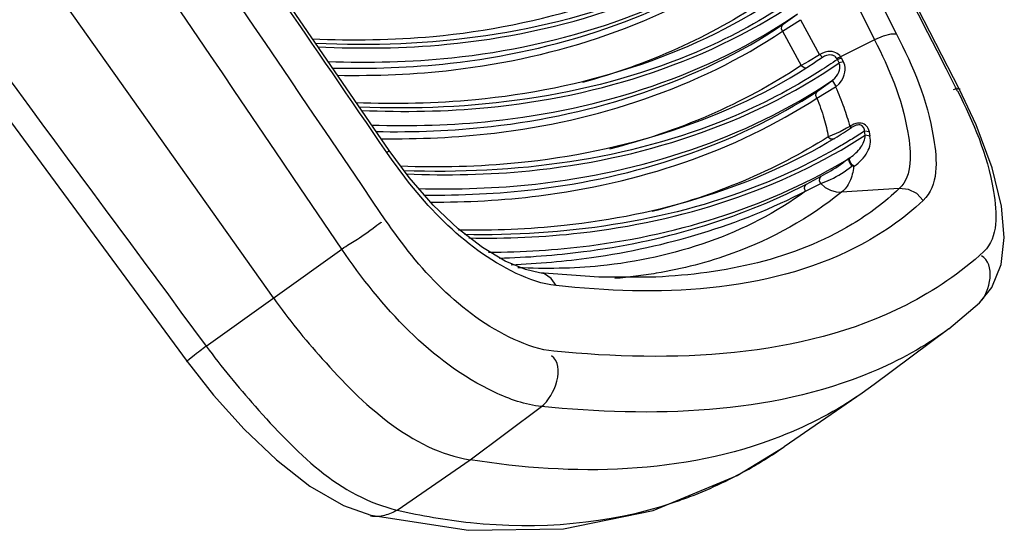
# Paper-space layout 'Sheet' of a CAD drawing. Header units: inches. Extents: x 0.2 to 10.8, y 0.2 to 8.3.
# Tile 23 of 256: x 1.7878 to 1.8635, y 1.6843 to 1.7235. Entities that reach past the tile are written whole.
import ezdxf

# ---------------------------------------------------------------- set-up
doc = ezdxf.new("R2010")
doc.units = ezdxf.units.IN
doc.header["$MEASUREMENT"] = 0
doc.layers.get('0').update_dxf_attribs({"lineweight": 5})

psp = doc.layouts.new('Sheet')

# ---------------------------------------------------------------- linework, layer by layer
at = {"color": 0, "linetype": 'ByBlock', "lineweight": -3}
for p, q in [((1.860039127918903, 1.718163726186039), (1.814041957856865, 1.807635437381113)), ((1.807317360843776, 1.702151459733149), (1.746885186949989, 1.787471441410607)), ((1.738641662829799, 1.781451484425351), (1.800685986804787, 1.697276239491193)), ((1.816213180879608, 1.713475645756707), (1.799491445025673, 1.73786381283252)), ((1.846432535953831, 1.722641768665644), (1.847811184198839, 1.723515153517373)), ((1.846489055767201, 1.723174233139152), (1.847549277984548, 1.723950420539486)), ((1.847811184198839, 1.723515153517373), (1.849260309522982, 1.720826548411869)), ((1.846432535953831, 1.722641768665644), (1.847854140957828, 1.720004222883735)), ((1.853506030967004, 1.721993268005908), (1.850898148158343, 1.720678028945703)), ((1.849260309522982, 1.720826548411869), (1.84843763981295, 1.720323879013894)), ((1.849502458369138, 1.720637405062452), (1.848938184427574, 1.720258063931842)), ((1.849300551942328, 1.720853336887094), (1.849502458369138, 1.720637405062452)), ((1.850898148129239, 1.72067802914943), (1.850607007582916, 1.720547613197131)), ((1.850648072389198, 1.720471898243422), (1.850607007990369, 1.720547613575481)), ((1.850967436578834, 1.720565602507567), (1.850648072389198, 1.720471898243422)), ((1.850784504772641, 1.72021280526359), (1.850648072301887, 1.720471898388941)), ((1.850967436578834, 1.720565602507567), (1.850898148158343, 1.720678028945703)), ((1.851107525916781, 1.720299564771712), (1.850967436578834, 1.720565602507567)), ((1.84843763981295, 1.720323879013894), (1.847854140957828, 1.720004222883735)), ((1.847854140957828, 1.720004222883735), (1.848149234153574, 1.71983868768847)), ((1.848149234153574, 1.71983868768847), (1.848373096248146, 1.719884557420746)), ((1.851107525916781, 1.720299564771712), (1.850784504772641, 1.72021280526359)), ((1.849122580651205, 1.718043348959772), (1.850228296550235, 1.718842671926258)), ((1.850552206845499, 1.718390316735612), (1.850267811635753, 1.718872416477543)), ((1.849065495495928, 1.717510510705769), (1.850512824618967, 1.718360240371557)), ((1.851358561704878, 1.715191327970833), (1.850864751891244, 1.714924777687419)), ((1.851593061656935, 1.715326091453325), (1.851358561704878, 1.715191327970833)), ((1.851593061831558, 1.715326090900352), (1.851729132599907, 1.715239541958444)), ((1.851635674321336, 1.715354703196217), (1.851749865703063, 1.715267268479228)), ((1.851771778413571, 1.71543708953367), (1.851661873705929, 1.715370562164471)), ((1.851738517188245, 1.715244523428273), (1.851787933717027, 1.715270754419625)), ((1.850864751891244, 1.714924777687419), (1.849940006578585, 1.714525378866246)), ((1.849940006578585, 1.714525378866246), (1.85012045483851, 1.714385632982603)), ((1.85012045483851, 1.714385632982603), (1.850451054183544, 1.714400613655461)), ((1.853103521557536, 1.714914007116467), (1.852728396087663, 1.714967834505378)), ((1.852784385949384, 1.714653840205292), (1.852728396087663, 1.714967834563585)), ((1.853161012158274, 1.714591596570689), (1.85278438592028, 1.714653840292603)), ((1.853161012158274, 1.714591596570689), (1.853103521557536, 1.714914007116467)), ((1.816025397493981, 1.713338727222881), (1.816213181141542, 1.713475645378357)), ((1.851576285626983, 1.712894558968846), (1.851626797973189, 1.712930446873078)), ((1.85189652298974, 1.712242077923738), (1.851947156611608, 1.712278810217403)), ((1.848265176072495, 1.7109053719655), (1.849401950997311, 1.711517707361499)), ((1.848202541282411, 1.710369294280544), (1.849374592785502, 1.710941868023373)), ((1.855403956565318, 1.710563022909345), (1.850974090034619, 1.7102820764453)), ((1.802155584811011, 1.698446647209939), (1.812559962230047, 1.705909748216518)), ((1.859213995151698, 1.699789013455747), (1.861570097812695, 1.701767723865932)), ((1.859213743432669, 1.699788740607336), (1.853478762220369, 1.695507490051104)), ((1.853478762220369, 1.695507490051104), (1.852540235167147, 1.694834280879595)), ((1.852540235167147, 1.694834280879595), (1.846556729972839, 1.690712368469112)), ((1.822424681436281, 1.689723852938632), (1.827908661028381, 1.693805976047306)), ((1.816830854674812, 1.685859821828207), (1.822424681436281, 1.689723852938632))]:
    psp.add_line(p, q, dxfattribs=at)
for points in [[(1.846432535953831, 1.722641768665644), (1.846357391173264, 1.722829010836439), (1.8463779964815, 1.723023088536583), (1.846489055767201, 1.723174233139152)], [(1.855186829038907, 1.72242886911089), (1.854760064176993, 1.722416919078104), (1.854172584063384, 1.722264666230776), (1.853506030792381, 1.721993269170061)], [(1.850898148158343, 1.720678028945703), (1.850822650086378, 1.720771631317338), (1.850738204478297, 1.720853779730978), (1.85064235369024, 1.720926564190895), (1.850532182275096, 1.720990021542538), (1.850404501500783, 1.721042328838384), (1.850257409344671, 1.72107949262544), (1.850091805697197, 1.721096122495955), (1.849910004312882, 1.721086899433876), (1.849713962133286, 1.721046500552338), (1.84950774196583, 1.720969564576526), (1.849300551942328, 1.720853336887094)], [(1.850607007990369, 1.720547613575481), (1.850559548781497, 1.720611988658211), (1.850505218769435, 1.720668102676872), (1.850442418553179, 1.720717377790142), (1.850369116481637, 1.720759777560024), (1.850282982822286, 1.720793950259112), (1.850182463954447, 1.720817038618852), (1.85006789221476, 1.720825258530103), (1.849940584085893, 1.720814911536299), (1.849801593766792, 1.720782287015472), (1.84965345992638, 1.720723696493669), (1.849502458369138, 1.720637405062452)], [(1.850267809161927, 1.718872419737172), (1.85044911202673, 1.719032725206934), (1.850585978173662, 1.719196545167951), (1.850687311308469, 1.719356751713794), (1.850759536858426, 1.719510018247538), (1.850807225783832, 1.719654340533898), (1.850833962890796, 1.719788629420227), (1.850842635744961, 1.719912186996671), (1.850835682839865, 1.720024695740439), (1.850815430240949, 1.720125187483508), (1.850784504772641, 1.72021280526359)], [(1.850552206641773, 1.71839031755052), (1.850791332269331, 1.718612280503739), (1.850965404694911, 1.718841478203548), (1.851088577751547, 1.719067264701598), (1.851170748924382, 1.719284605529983), (1.851218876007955, 1.719490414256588), (1.851238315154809, 1.719682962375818), (1.851233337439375, 1.719861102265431), (1.851207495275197, 1.720024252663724), (1.851164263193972, 1.720170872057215), (1.851107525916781, 1.720299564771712)], [(1.861576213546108, 1.701773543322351), (1.862513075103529, 1.702949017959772), (1.863230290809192, 1.704731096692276), (1.863471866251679, 1.70680521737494), (1.863264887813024, 1.709206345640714), (1.862550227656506, 1.712142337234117), (1.861313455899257, 1.715461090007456), (1.860038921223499, 1.718164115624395)], [(1.849065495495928, 1.717510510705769), (1.848990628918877, 1.717697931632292), (1.849011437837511, 1.717892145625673), (1.849122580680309, 1.718043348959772)], [(1.853103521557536, 1.714914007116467), (1.853070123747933, 1.71504430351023), (1.853023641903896, 1.715160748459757), (1.852964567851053, 1.715264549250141), (1.852892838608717, 1.715356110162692), (1.852807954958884, 1.715435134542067), (1.852708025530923, 1.715501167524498), (1.852592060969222, 1.715551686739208), (1.852464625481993, 1.715582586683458), (1.852331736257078, 1.715592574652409), (1.852195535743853, 1.715582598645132), (1.852055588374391, 1.71555310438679), (1.851913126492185, 1.715504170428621), (1.851771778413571, 1.71543708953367)], [(1.852728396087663, 1.714967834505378), (1.852721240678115, 1.715061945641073), (1.852703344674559, 1.715145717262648), (1.852675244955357, 1.715220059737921), (1.852636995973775, 1.715285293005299), (1.852588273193, 1.715341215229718), (1.852527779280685, 1.715387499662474), (1.852454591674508, 1.715422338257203), (1.852371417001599, 1.715442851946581), (1.852282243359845, 1.715448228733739), (1.852188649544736, 1.715439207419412), (1.852090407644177, 1.715416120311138), (1.851988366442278, 1.71537905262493), (1.851885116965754, 1.715328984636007), (1.851787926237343, 1.715270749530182)], [(1.827767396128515, 1.70408979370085), (1.826672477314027, 1.704327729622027), (1.825127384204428, 1.704969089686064), (1.8233780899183, 1.706020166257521), (1.821507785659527, 1.707471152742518), (1.819596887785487, 1.709291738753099), (1.817737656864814, 1.71141834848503), (1.816213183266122, 1.713475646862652)], [(1.851896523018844, 1.712242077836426), (1.851757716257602, 1.712328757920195), (1.851632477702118, 1.712472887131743), (1.851550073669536, 1.71264078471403), (1.851529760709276, 1.71279321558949)], [(1.851947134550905, 1.71227890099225), (1.851808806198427, 1.71236610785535), (1.851683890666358, 1.712510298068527), (1.851601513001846, 1.712677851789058), (1.851580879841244, 1.712829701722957), (1.851626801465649, 1.712930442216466)], [(1.849374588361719, 1.71094186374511), (1.849275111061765, 1.711137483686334), (1.849285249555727, 1.711350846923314), (1.849401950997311, 1.711517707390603)], [(1.848202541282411, 1.710369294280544), (1.848130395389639, 1.710558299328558), (1.848153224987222, 1.71075369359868), (1.848265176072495, 1.7109053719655)], [(1.849374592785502, 1.710941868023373), (1.849718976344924, 1.710644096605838), (1.85011435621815, 1.710428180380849), (1.850540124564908, 1.710305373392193), (1.850974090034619, 1.7102820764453)], [(1.857248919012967, 1.70964950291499), (1.856745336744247, 1.710169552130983), (1.856102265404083, 1.710487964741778), (1.855403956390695, 1.710563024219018)], [(1.829033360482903, 1.703100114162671), (1.82865861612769, 1.703650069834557), (1.828138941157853, 1.703997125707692), (1.827768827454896, 1.704089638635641)], [(1.836708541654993, 1.703762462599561), (1.832314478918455, 1.703751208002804), (1.827768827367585, 1.704089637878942)], [(1.800685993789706, 1.697276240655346), (1.80271661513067, 1.694694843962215), (1.805075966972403, 1.692065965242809), (1.807540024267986, 1.689713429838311), (1.81010068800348, 1.68770822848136), (1.812694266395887, 1.686202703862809), (1.814793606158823, 1.685463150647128)], [(1.814792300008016, 1.685463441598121), (1.822304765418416, 1.684305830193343), (1.829603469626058, 1.684417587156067), (1.83649830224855, 1.685824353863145), (1.842958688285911, 1.688517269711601), (1.846569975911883, 1.690721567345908)]]:
    psp.add_lwpolyline(points, dxfattribs=at)
for centre, radius, start, end in [((-25.7240877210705, -12.39738833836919), 30.98581997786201, 27.10061705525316, 27.28609154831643), ((-25.25415576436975, -16.64617760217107), 32.70581381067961, 34.13849372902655, 34.32173082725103), ((-25.35937800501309, -16.70400875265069), 32.82132404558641, 34.11898469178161, 34.30155715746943), ((28.57508942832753, 21.49732624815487), 33.29843269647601, 216.3034192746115, 216.4833337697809), ((1.82097640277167, 1.698508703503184), 0.04353707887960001, 26.70848651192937, 27.09915422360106), ((1.827256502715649, 1.718499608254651), 0.033827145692, 290.8956584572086, 299.9118338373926), ((1.827463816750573, 1.71801247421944), 0.03329811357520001, 288.5044087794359, 290.8613571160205)]:
    psp.add_arc(centre, radius, start, end, dxfattribs=at)
for points in [[(1.842410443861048, 1.747730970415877), (1.846674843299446, 1.739299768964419), (1.850933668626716, 1.730865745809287), (1.855186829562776, 1.722428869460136)], [(1.840724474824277, 1.747294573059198), (1.844990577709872, 1.738863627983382), (1.849251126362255, 1.730429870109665), (1.853506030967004, 1.721993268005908)], [(1.816025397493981, 1.713338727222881), (1.810452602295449, 1.721469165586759), (1.804876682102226, 1.729597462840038), (1.799297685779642, 1.737723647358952)], [(1.845122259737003, 1.725072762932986), (1.840857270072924, 1.722189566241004), (1.83601964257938, 1.720052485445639), (1.831049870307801, 1.718709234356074)], [(1.847854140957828, 1.720004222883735), (1.84339669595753, 1.717043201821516), (1.838326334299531, 1.714894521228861), (1.833135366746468, 1.713594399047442)], [(1.849940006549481, 1.714525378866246), (1.845790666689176, 1.711918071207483), (1.84115308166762, 1.709998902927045), (1.836405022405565, 1.708786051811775)], [(1.850974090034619, 1.7102820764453), (1.848492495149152, 1.708272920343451), (1.845624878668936, 1.706679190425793), (1.842624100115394, 1.705588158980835)], [(1.842624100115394, 1.705588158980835), (1.840716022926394, 1.704894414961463), (1.838732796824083, 1.704387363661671), (1.836730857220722, 1.704049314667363)], [(1.86157442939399, 1.70177538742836), (1.862436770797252, 1.702612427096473), (1.862790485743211, 1.704816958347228), (1.86172742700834, 1.705377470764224)], [(1.82790865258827, 1.693805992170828), (1.828954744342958, 1.694621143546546), (1.829764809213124, 1.696936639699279), (1.828685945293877, 1.697707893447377)]]:
    psp.add_open_spline(points, degree=3, dxfattribs=at)
for points, knots in [([(1.810735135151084, 1.721448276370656), (1.814030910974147, 1.721290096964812), (1.826037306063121, 1.721410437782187), (1.838216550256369, 1.725290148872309), (1.845315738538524, 1.730365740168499)], [0, 0, 0, 0, 0.2743572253, 1, 1, 1, 1]), ([(1.810313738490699, 1.722056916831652), (1.81340091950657, 1.721924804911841), (1.824657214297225, 1.72206962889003), (1.83605258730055, 1.72548258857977), (1.842879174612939, 1.729996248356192)], [0, 0, 0, 0, 0.274085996, 1, 1, 1, 1]), ([(1.843285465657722, 1.729346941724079), (1.841048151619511, 1.727921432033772), (1.830960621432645, 1.722688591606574), (1.819211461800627, 1.721295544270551), (1.810566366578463, 1.721699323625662)], [0, 0, 0, 0, 0.2346129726, 1, 1, 1, 1]), ([(1.811509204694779, 1.720318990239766), (1.814676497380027, 1.720206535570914), (1.826257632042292, 1.720457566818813), (1.837947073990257, 1.724217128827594), (1.844852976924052, 1.729053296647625)], [0, 0, 0, 0, 0.2732101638, 1, 1, 1, 1]), ([(1.811846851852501, 1.719815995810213), (1.814865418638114, 1.719746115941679), (1.825944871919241, 1.720110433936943), (1.837076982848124, 1.723697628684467), (1.843756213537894, 1.728243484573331)], [0, 0, 0, 0, 0.2720454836, 1, 1, 1, 1]), ([(1.812225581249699, 1.719262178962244), (1.815201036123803, 1.719212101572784), (1.826137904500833, 1.719638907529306), (1.837101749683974, 1.723220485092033), (1.843700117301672, 1.727711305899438)], [0, 0, 0, 0, 0.2715841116, 1, 1, 1, 1]), ([(1.813660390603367, 1.717174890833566), (1.816716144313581, 1.717056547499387), (1.827868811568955, 1.717244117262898), (1.839142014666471, 1.720653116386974), (1.845908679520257, 1.725127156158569)], [0, 0, 0, 0, 0.2737715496, 1, 1, 1, 1]), ([(1.814082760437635, 1.716564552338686), (1.817313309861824, 1.716422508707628), (1.829100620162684, 1.716581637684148), (1.841037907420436, 1.720359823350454), (1.848052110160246, 1.725288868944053)], [0, 0, 0, 0, 0.273887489, 1, 1, 1, 1]), ([(1.846306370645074, 1.724472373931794), (1.844087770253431, 1.72305951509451), (1.834098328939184, 1.717870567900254), (1.822470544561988, 1.716449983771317), (1.813906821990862, 1.716816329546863)], [0, 0, 0, 0, 0.2348077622, 1, 1, 1, 1]), ([(1.814853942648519, 1.715439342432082), (1.817956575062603, 1.715341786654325), (1.829318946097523, 1.715627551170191), (1.840770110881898, 1.719287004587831), (1.847588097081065, 1.723979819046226)], [0, 0, 0, 0, 0.2727477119, 1, 1, 1, 1]), ([(1.815189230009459, 1.714940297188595), (1.818143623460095, 1.714884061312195), (1.829004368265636, 1.715279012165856), (1.839901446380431, 1.718768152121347), (1.846489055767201, 1.723174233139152)], [0, 0, 0, 0, 0.2715873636, 1, 1, 1, 1]), ([(1.815566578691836, 1.71438848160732), (1.818478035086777, 1.714351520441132), (1.829196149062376, 1.714807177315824), (1.839926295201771, 1.718290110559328), (1.846432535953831, 1.722641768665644)], [0, 0, 0, 0, 0.2711302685, 1, 1, 1, 1]), ([(1.853506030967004, 1.721993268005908), (1.854636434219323, 1.719733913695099), (1.856134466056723, 1.716328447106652), (1.85644547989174, 1.711569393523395), (1.855403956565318, 1.710563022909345)], [0, 0, 0, 0, 0.6356177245, 1, 1, 1, 1]), ([(1.855186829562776, 1.722428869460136), (1.856460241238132, 1.71990280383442), (1.858155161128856, 1.716089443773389), (1.858425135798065, 1.710759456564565), (1.857248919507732, 1.709649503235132)], [0, 0, 0, 0, 0.6362577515, 1, 1, 1, 1]), ([(1.850648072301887, 1.720471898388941), (1.850429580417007, 1.720321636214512), (1.849989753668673, 1.720024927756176), (1.84954468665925, 1.719736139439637), (1.849320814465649, 1.719593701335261)], [0, 0, 0, 0, 0.4998402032, 1, 1, 1, 1]), ([(1.817065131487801, 1.712292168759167), (1.820083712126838, 1.712189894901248), (1.831113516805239, 1.712427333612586), (1.842242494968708, 1.715830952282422), (1.848938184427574, 1.720258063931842)], [0, 0, 0, 0, 0.2733997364, 1, 1, 1, 1]), ([(1.849320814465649, 1.719593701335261), (1.847126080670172, 1.718197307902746), (1.837261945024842, 1.713065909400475), (1.825789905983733, 1.711611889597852), (1.817330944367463, 1.711931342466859)], [0, 0, 0, 0, 0.2350653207, 1, 1, 1, 1]), ([(1.817524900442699, 1.711678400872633), (1.820680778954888, 1.711556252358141), (1.832216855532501, 1.711765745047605), (1.843875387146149, 1.715441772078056), (1.850784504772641, 1.72021280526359)], [0, 0, 0, 0, 0.2733322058, 1, 1, 1, 1]), ([(1.81844394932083, 1.710554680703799), (1.821451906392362, 1.710482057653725), (1.832493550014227, 1.710831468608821), (1.843592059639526, 1.714370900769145), (1.850267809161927, 1.718872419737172)], [0, 0, 0, 0, 0.2720341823, 1, 1, 1, 1]), ([(1.850512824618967, 1.718360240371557), (1.850741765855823, 1.717848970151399), (1.851145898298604, 1.716852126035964), (1.851466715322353, 1.715824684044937), (1.851593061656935, 1.715326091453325)], [0, 0, 0, 0, 0.5213284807, 1, 1, 1, 1]), ([(1.860075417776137, 1.718185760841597), (1.860013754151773, 1.718212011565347), (1.859826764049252, 1.718215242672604), (1.859652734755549, 1.718179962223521), (1.859543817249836, 1.718153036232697)], [0, 0, 0, 0, 0.3739567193, 1, 1, 1, 1]), ([(1.859868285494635, 1.718076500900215), (1.861099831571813, 1.715628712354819), (1.862738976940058, 1.711953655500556), (1.863028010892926, 1.706792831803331), (1.861893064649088, 1.70572666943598)], [0, 0, 0, 0, 0.6376395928, 1, 1, 1, 1]), ([(1.818876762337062, 1.710061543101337), (1.821722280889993, 1.71003227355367), (1.832211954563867, 1.710495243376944), (1.842706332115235, 1.713850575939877), (1.849122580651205, 1.718043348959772)], [0, 0, 0, 0, 0.2707487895, 1, 1, 1, 1]), ([(1.819353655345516, 1.709513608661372), (1.822146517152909, 1.709506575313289), (1.832459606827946, 1.710039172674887), (1.842750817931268, 1.713384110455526), (1.849065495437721, 1.717510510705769)], [0, 0, 0, 0, 0.2702019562, 1, 1, 1, 1]), ([(1.849065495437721, 1.717510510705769), (1.849273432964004, 1.717001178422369), (1.849623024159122, 1.716021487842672), (1.849864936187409, 1.715007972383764), (1.849940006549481, 1.714525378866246)], [0, 0, 0, 0, 0.5297271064, 1, 1, 1, 1]), ([(1.85045856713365, 1.714434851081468), (1.850674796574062, 1.714565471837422), (1.85110477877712, 1.714830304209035), (1.8515301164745, 1.715102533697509), (1.851741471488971, 1.715240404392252)], [0, 0, 0, 0, 0.5002699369, 1, 1, 1, 1]), ([(1.821526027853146, 1.707387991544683), (1.824235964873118, 1.707347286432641), (1.834216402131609, 1.707717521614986), (1.844221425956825, 1.710667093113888), (1.85045856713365, 1.714434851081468)], [0, 0, 0, 0, 0.2711035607, 1, 1, 1, 1]), ([(1.822330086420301, 1.706761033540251), (1.825195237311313, 1.706716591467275), (1.835747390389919, 1.707127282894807), (1.846323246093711, 1.710454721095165), (1.852784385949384, 1.714653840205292)], [0, 0, 0, 0, 0.2710645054, 1, 1, 1, 1]), ([(1.852728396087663, 1.714967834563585), (1.852413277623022, 1.714762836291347), (1.851777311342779, 1.714360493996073), (1.851131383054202, 1.713974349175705), (1.850805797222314, 1.713785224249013)], [0, 0, 0, 0, 0.4996022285, 1, 1, 1, 1]), ([(1.851626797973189, 1.712930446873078), (1.851941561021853, 1.713148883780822), (1.852485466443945, 1.713625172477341), (1.852777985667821, 1.714326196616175), (1.85278438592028, 1.714653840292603)], [0, 0, 0, 0, 0.5389865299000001, 1, 1, 1, 1]), ([(1.851947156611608, 1.712278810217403), (1.852342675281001, 1.712565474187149), (1.853023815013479, 1.713194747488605), (1.853259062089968, 1.71418863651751), (1.853138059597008, 1.714588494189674)], [0, 0, 0, 0, 0.5390145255, 1, 1, 1, 1]), ([(1.850805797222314, 1.713785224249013), (1.848777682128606, 1.71260714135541), (1.839789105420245, 1.708282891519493), (1.829584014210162, 1.706891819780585), (1.821991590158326, 1.707017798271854)], [0, 0, 0, 0, 0.2359863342, 1, 1, 1, 1]), ([(1.82903336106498, 1.703100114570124), (1.827972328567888, 1.703214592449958), (1.822594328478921, 1.705157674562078), (1.818591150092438, 1.709595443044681), (1.816025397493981, 1.713338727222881)], [0, 0, 0, 0, 0.1903864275, 1, 1, 1, 1]), ([(1.823839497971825, 1.705665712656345), (1.826431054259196, 1.705685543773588), (1.836045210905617, 1.706255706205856), (1.845614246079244, 1.709255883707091), (1.851626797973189, 1.712930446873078)], [0, 0, 0, 0, 0.2688935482, 1, 1, 1, 1]), ([(1.849401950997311, 1.711517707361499), (1.849645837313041, 1.711654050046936), (1.850428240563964, 1.712047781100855), (1.851121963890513, 1.712588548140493), (1.851597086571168, 1.712946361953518)], [0, 0, 0, 0, 0.3196186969, 1, 1, 1, 1]), ([(1.849374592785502, 1.710941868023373), (1.849618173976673, 1.711065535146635), (1.850491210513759, 1.71135073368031), (1.851236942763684, 1.711900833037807), (1.851760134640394, 1.712267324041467)], [0, 0, 0, 0, 0.299548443, 1, 1, 1, 1]), ([(1.85189652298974, 1.712242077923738), (1.851850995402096, 1.711845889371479), (1.851681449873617, 1.711116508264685), (1.851235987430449, 1.71049411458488), (1.850974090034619, 1.7102820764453)], [0, 0, 0, 0, 0.5420128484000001, 1, 1, 1, 1]), ([(1.824654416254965, 1.705215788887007), (1.826817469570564, 1.705275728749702), (1.834925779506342, 1.705867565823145), (1.842965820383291, 1.708157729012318), (1.848265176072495, 1.7109053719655)], [0, 0, 0, 0, 0.2660556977, 1, 1, 1, 1]), ([(1.855403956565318, 1.710563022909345), (1.854303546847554, 1.709519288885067), (1.848893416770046, 1.705436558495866), (1.841905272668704, 1.704002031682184), (1.836708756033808, 1.703762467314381)], [0, 0, 0, 0, 0.2257382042, 1, 1, 1, 1]), ([(1.825572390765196, 1.704707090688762), (1.827641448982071, 1.70479471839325), (1.835419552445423, 1.705469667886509), (1.843107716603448, 1.707727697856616), (1.848202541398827, 1.710369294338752)], [0, 0, 0, 0, 0.2651671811, 1, 1, 1, 1]), ([(1.848202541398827, 1.710369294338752), (1.843700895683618, 1.707050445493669), (1.835903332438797, 1.704481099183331), (1.828208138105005, 1.704378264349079), (1.826094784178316, 1.704474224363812)], [0, 0, 0, 0, 0.7255531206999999, 1, 1, 1, 1]), ([(1.857248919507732, 1.709649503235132), (1.855723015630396, 1.708209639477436), (1.847455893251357, 1.70256352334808), (1.83673616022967, 1.702269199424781), (1.82903336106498, 1.703100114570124)], [0, 0, 0, 0, 0.2130923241, 1, 1, 1, 1]), ([(1.812559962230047, 1.705909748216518), (1.813461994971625, 1.706523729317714), (1.813660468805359, 1.706492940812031), (1.815661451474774, 1.708044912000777), (1.815582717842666, 1.707948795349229)], [0, 0, 0, 0, 0.8977733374, 1, 1, 1, 1]), ([(1.828868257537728, 1.698060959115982), (1.827812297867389, 1.698161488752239), (1.822443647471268, 1.700023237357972), (1.818436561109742, 1.704436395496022), (1.815906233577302, 1.708167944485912)], [0, 0, 0, 0, 0.1904615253, 1, 1, 1, 1]), ([(1.827908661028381, 1.693805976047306), (1.826656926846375, 1.693939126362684), (1.820305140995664, 1.696234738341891), (1.815581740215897, 1.701481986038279), (1.812559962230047, 1.705909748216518)], [0, 0, 0, 0, 0.1901673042, 1, 1, 1, 1]), ([(1.861893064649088, 1.70572666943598), (1.860133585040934, 1.704074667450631), (1.85041121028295, 1.697551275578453), (1.837927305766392, 1.697199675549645), (1.828868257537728, 1.698060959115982)], [0, 0, 0, 0, 0.2096238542, 1, 1, 1, 1]), ([(1.836730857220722, 1.704049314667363), (1.83620967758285, 1.703961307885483), (1.835153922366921, 1.703806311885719), (1.834092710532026, 1.703694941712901), (1.833556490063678, 1.703649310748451)], [0, 0, 0, 0, 0.4954999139, 1, 1, 1, 1]), ([(1.807317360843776, 1.702151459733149), (1.808469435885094, 1.700524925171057), (1.812560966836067, 1.695525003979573), (1.817895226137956, 1.690452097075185), (1.822424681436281, 1.689723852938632)], [0, 0, 0, 0, 0.3028811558, 1, 1, 1, 1]), ([(1.859213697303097, 1.699788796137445), (1.857391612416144, 1.698428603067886), (1.847818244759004, 1.693210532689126), (1.8363668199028, 1.692980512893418), (1.827908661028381, 1.693805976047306)], [0, 0, 0, 0, 0.2110807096, 1, 1, 1, 1]), ([(1.802155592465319, 1.698446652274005), (1.801769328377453, 1.698154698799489), (1.801636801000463, 1.698075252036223), (1.800538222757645, 1.697183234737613), (1.800666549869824, 1.697261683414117)], [0, 0, 0, 0, 0.7629878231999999, 1, 1, 1, 1]), ([(1.802155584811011, 1.698446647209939), (1.803329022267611, 1.696848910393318), (1.807418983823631, 1.691955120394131), (1.812429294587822, 1.686829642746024), (1.816830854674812, 1.685859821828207)], [0, 0, 0, 0, 0.3054711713, 1, 1, 1, 1]), ([(1.852540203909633, 1.694834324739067), (1.850596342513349, 1.693495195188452), (1.841368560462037, 1.688617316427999), (1.830299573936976, 1.688457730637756), (1.822424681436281, 1.689723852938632)], [0, 0, 0, 0, 0.2283634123, 1, 1, 1, 1]), ([(1.844124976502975, 1.689178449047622), (1.844539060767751, 1.689416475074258), (1.845360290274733, 1.68991148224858), (1.846160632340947, 1.690439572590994), (1.846556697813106, 1.690712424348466)], [0, 0, 0, 0, 0.4982620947, 1, 1, 1, 1]), ([(1.816830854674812, 1.685859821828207), (1.818683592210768, 1.685431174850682), (1.825690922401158, 1.68419515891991), (1.833084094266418, 1.684779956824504), (1.838031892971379, 1.686435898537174)], [0, 0, 0, 0, 0.2671183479, 1, 1, 1, 1]), ([(1.816830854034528, 1.685859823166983), (1.816536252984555, 1.685665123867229), (1.815862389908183, 1.68539469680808), (1.815135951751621, 1.685334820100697), (1.81478090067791, 1.685384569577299)], [0, 0, 0, 0, 0.4962101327, 1, 1, 1, 1])]:
    psp.add_open_spline(points, degree=3, knots=knots, dxfattribs=at)

doc.saveas('drawing.dxf')
